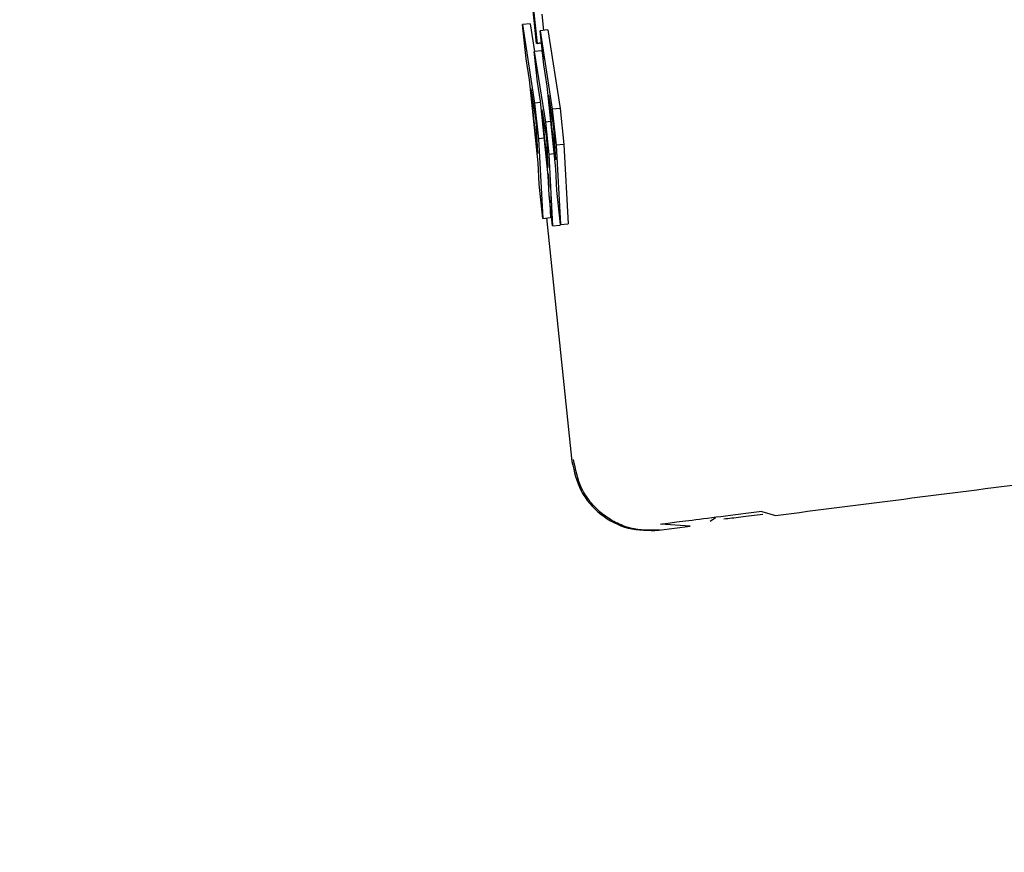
# Model space of a CAD drawing. Header units: inches. Extents: x 170 to 312, y 215 to 248.
# Tile 233 of 256: x 210.2528 to 210.2778, y 223.8373 to 223.8584. Entities that reach past the tile are written whole.
import ezdxf

# ---------------------------------------------------------------- set-up
doc = ezdxf.new("R2010")
doc.units = ezdxf.units.IN
doc.header["$LTSCALE"] = 0.25
doc.header["$MEASUREMENT"] = 0
doc.layers.add('ANNOTATIONS', color=1, linetype='Continuous')
doc.layers.add('MOTOR LH', color=7, linetype='Continuous')
doc.styles.add('ARIAL', font='arial.ttf', dxfattribs={"height": 0.09375})
doc.dimstyles.new('STANDARD$0', dxfattribs={"dimtxt": 0.09375, "dimasz": 0.09375, "dimexe": 0.03125, "dimexo": 0.046875, "dimgap": 0.09, "dimtad": 0, "dimtih": 1, "dimtoh": 1, "dimdec": 4, "dimzin": 0, "dimdsep": 46, "dimtxsty": 'ARIAL', "dimcen": 0.09, "dimadec": 0, "dimazin": 0, "dimtfac": 1, "dimtdec": 4, "dimtofl": 0, "dimtmove": 0, "dimatfit": 1, "dimfxl": 1, "dimtolj": 1, "dimtzin": 0, "dimarcsym": 0})

# ---------------------------------------------------------------- blocks, each defined once
blk = doc.blocks.new('*D162')
at = {"layer": 'ANNOTATIONS', "color": 0, "lineweight": -2, "transparency": 16777216}
for p, q in [((209.9529949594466, 224.4367350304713), (211.7989574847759, 224.4367350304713)), ((211.7677074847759, 224.3429850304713), (211.7677074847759, 222.643354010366)), ((211.7677074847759, 220.5088628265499), (211.7677074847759, 222.2084938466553)), ((211.0371824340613, 220.4151128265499), (211.7989574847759, 220.4151128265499))]:
    blk.add_line(p, q, dxfattribs=at)
at = {"layer": 'ANNOTATIONS', "color": 0, "transparency": 16777216}
for points in [[(211.7520824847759, 224.3429850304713), (211.7833324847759, 224.3429850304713), (211.7677074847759, 224.4367350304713)], [(211.7520824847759, 220.5088628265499), (211.7833324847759, 220.5088628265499), (211.7677074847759, 220.4151128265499)]]:
    blk.add_solid(points, dxfattribs=at)
at = {"layer": 'defpoints', "color": 0, "transparency": 16777216}
for p in [(209.9061199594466, 224.4367350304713), (210.9903074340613, 220.4151128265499), (211.7677074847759, 220.4151128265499)]:
    blk.add_point(p, dxfattribs=at)
at = {"layer": 'ANNOTATIONS', "color": 0, "transparency": 16777216, "insert": (211.7677074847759, 222.4259239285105), "char_height": 0.09375, "attachment_point": 5, "style": 'ARIAL'}
blk.add_mtext('\\A1;OPENING\\PHEIGHT', dxfattribs=at)
blk = doc.blocks.new('*D163')
at = {"layer": 'ANNOTATIONS', "color": 0, "lineweight": -2, "transparency": 16777216}
for p, q in [((209.9529949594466, 225.2727186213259), (212.453946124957, 225.2727186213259)), ((212.422696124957, 225.1789686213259), (212.422696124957, 223.0613458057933)), ((212.422696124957, 220.5088628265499), (212.422696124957, 222.6264856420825)), ((211.9575265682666, 220.4151128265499), (212.453946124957, 220.4151128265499))]:
    blk.add_line(p, q, dxfattribs=at)
at = {"layer": 'ANNOTATIONS', "color": 0, "transparency": 16777216}
for points in [[(212.407071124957, 225.1789686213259), (212.438321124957, 225.1789686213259), (212.422696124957, 225.2727186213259)], [(212.407071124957, 220.5088628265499), (212.438321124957, 220.5088628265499), (212.422696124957, 220.4151128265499)]]:
    blk.add_solid(points, dxfattribs=at)
at = {"layer": 'defpoints', "color": 0, "transparency": 16777216}
for p in [(209.9061199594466, 225.2727186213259), (211.9106515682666, 220.4151128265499), (212.422696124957, 220.4151128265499)]:
    blk.add_point(p, dxfattribs=at)
at = {"layer": 'ANNOTATIONS', "color": 0, "transparency": 16777216, "insert": (212.422696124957, 222.8439157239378), "char_height": 0.09375, "attachment_point": 5, "style": 'ARIAL'}
blk.add_mtext('\\A1;TOTAL\\PHEIGHT', dxfattribs=at)

msp = doc.modelspace()

# ---------------------------------------------------------------- linework, layer by layer
at = {"layer": 'MOTOR LH'}
for p, q in [((210.2654922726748, 223.861758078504), (210.2659061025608, 223.8578227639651)), ((210.2658937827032, 223.8578208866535), (210.2657236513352, 223.8594386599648)), ((210.2660258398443, 223.8585661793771), (210.2660693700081, 223.8581517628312)), ((210.265730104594, 223.8583211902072), (210.2655343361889, 223.8583005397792)), ((210.2655343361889, 223.8583005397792), (210.265841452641, 223.8563105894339)), ((210.2656255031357, 223.8574336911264), (210.2655343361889, 223.8583005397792)), ((210.265730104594, 223.8583211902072), (210.2658387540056, 223.8576167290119)), ((210.2661799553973, 223.8581634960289), (210.2659842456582, 223.8581428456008)), ((210.2659842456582, 223.8581428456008), (210.2662913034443, 223.8561533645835)), ((210.266075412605, 223.8572759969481), (210.2659842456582, 223.8581428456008)), ((210.2661799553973, 223.8581634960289), (210.2664870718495, 223.8561735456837)), ((210.266016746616, 223.857834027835), (210.2658937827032, 223.8578208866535)), ((210.2659061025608, 223.8578227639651), (210.2658937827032, 223.8578208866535)), ((210.2659061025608, 223.8578227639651), (210.26601668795, 223.857834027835)), ((210.2660257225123, 223.8576364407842), (210.2658299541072, 223.8576157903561)), ((210.2658299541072, 223.8576157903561), (210.2661160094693, 223.8558262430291)), ((210.2659120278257, 223.856835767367), (210.2658299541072, 223.8576157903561)), ((210.2660257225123, 223.8576364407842), (210.2660601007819, 223.8574214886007)), ((210.2657102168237, 223.8568972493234), (210.2656255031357, 223.8574336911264)), ((210.266160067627, 223.856740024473), (210.266075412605, 223.8572759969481)), ((210.2659313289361, 223.8547946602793), (210.2657102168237, 223.8568972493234)), ((210.2659910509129, 223.8563537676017), (210.2659120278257, 223.856835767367)), ((210.2657467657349, 223.8566682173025), (210.2658747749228, 223.8558548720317)), ((210.2659193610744, 223.8550269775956), (210.2657467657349, 223.8566682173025)), ((210.2663811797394, 223.854637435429), (210.266160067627, 223.856740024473)), ((210.2661966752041, 223.8565105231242), (210.266324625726, 223.8556971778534)), ((210.2663692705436, 223.8548697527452), (210.2661966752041, 223.8565105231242)), ((210.2659938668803, 223.8563270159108), (210.265841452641, 223.8563105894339)), ((210.265841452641, 223.8563105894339), (210.265937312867, 223.8553991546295)), ((210.2661900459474, 223.8544614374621), (210.2659910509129, 223.8563537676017)), ((210.2660251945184, 223.8561472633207), (210.2661445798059, 223.8554160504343)), ((210.2661805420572, 223.8546702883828), (210.2660251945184, 223.8561472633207)), ((210.2664870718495, 223.8561735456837), (210.2662913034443, 223.8561533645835)), ((210.2662913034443, 223.8561533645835), (210.2663872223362, 223.8552414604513)), ((210.2664870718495, 223.8561735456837), (210.2665829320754, 223.8552621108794)), ((210.2658747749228, 223.8558548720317), (210.2659193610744, 223.8550269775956)), ((210.2662545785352, 223.8558407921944), (210.2661160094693, 223.8558262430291)), ((210.2661160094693, 223.8558262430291), (210.2662023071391, 223.8550058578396)), ((210.266324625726, 223.8556971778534), (210.2663692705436, 223.8548697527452)), ((210.2660897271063, 223.8554151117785), (210.265937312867, 223.8553991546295)), ((210.265937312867, 223.8553991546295), (210.2660513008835, 223.8533847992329)), ((210.2661445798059, 223.8554160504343), (210.2661805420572, 223.8546702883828)), ((210.2665829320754, 223.8552621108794), (210.2663872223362, 223.8552414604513)), ((210.2665829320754, 223.8552621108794), (210.2666969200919, 223.8532477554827)), ((210.266340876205, 223.8550204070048), (210.2662023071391, 223.8550058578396)), ((210.2662023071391, 223.8550058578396), (210.2662952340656, 223.8531914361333)), ((210.2663872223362, 223.8552414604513), (210.2665012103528, 223.8532271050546)), ((210.2659601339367, 223.8542516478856), (210.2659313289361, 223.8547946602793)), ((210.2661841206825, 223.8545177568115), (210.2662040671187, 223.8541652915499)), ((210.266410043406, 223.8540939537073), (210.2663811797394, 223.854637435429)), ((210.2660513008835, 223.8533847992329), (210.2659601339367, 223.8542516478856)), ((210.266213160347, 223.8539719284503), (210.2661900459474, 223.8544614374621)), ((210.2665012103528, 223.8532271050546), (210.266410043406, 223.8540939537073)), ((210.2662952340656, 223.8531914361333), (210.266213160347, 223.8539719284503)), ((210.2662170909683, 223.8539353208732), (210.2662470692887, 223.8534049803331)), ((210.2660513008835, 223.8533847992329), (210.2662470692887, 223.8534049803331)), ((210.2661425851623, 223.8533941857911), (210.2667892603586, 223.8472168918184)), ((210.2664797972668, 223.8534303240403), (210.2664910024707, 223.8532120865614)), ((210.2662952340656, 223.8531914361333), (210.2664910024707, 223.8532120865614)), ((210.2665012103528, 223.8532271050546), (210.2666969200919, 223.8532477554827)), ((210.2702951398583, 223.8457028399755), (210.2704314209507, 223.8457976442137)), ((210.2716106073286, 223.8459482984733), (210.2719541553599, 223.8458478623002)), ((210.268995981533, 223.8454700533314), (210.2697894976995, 223.8455714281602)), ((210.2697894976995, 223.8455714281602), (210.2690411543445, 223.8456254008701))]:
    msp.add_line(p, q, dxfattribs=at)
for points, knots in [([(210.2719541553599, 223.8458478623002), (210.2741186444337, 223.846124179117), (210.2784474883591, 223.8466767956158), (210.2854674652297, 223.8475725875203), (210.2907047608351, 223.8482423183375), (210.2933033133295, 223.8485735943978), (210.2937497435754, 223.8486305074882)], [0, 0, 0, 0, 0.3117881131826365, 0.6235568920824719, 0.9353272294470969, 0.9999999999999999, 0.9999999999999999, 0.9999999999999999, 0.9999999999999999]), ([(210.2690262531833, 223.8454738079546), (210.2687723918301, 223.8454693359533), (210.2683813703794, 223.8454624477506), (210.2678877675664, 223.8456611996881), (210.2675389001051, 223.8458869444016), (210.2672474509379, 223.8461839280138), (210.2669537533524, 223.8466290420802), (210.2668791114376, 223.8470148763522), (210.2668306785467, 223.8472652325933)], [0, 0, 0, 0, 0.2392337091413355, 0.3684905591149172, 0.5005644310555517, 0.6325014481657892, 0.7615412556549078, 0.9999999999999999, 0.9999999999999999, 0.9999999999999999, 0.9999999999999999]), ([(210.2667892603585, 223.8472168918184), (210.2668469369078, 223.8469599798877), (210.2669623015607, 223.8464461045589), (210.2674957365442, 223.8458420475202), (210.2682061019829, 223.8454615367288), (210.268732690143, 223.8454672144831), (210.268995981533, 223.8454700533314)], [0, 0, 0, 0, 0.2499664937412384, 0.4999830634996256, 0.7499940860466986, 0.9999999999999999, 0.9999999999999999, 0.9999999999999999, 0.9999999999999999]), ([(210.2716106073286, 223.8459482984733), (210.2712476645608, 223.8459018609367), (210.2705216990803, 223.8458089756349), (210.269713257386, 223.8457057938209), (210.2691627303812, 223.845635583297), (210.2690814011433, 223.8456250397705), (210.2690407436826, 223.8456197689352)], [0, 0, 0, 0, 0.2499845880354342, 0.5000242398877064, 0.7500561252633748, 1, 1, 1, 1]), ([(210.2716382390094, 223.8458717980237), (210.2714384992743, 223.8458471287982), (210.2710395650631, 223.8457978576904), (210.2707780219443, 223.8457667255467), (210.270647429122, 223.8457511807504)], [0, 0, 0, 0, 0.5006833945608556, 1, 1, 1, 1])]:
    msp.add_open_spline(points, degree=3, knots=knots, dxfattribs=at)

# ---------------------------------------------------------------- dimensions: what is measured, and where the dimension line sits
at = {"layer": 'ANNOTATIONS'}
for base, p1, p2, text, picture, middle in [((212.422696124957, 220.4151128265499), (209.9061199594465, 225.2727186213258), (211.9106515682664, 220.4151128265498), 'TOTAL\\PHEIGHT', '*D163', (212.422696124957, 222.8439157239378)), ((211.7677074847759, 220.4151128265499), (209.9061199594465, 224.4367350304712), (210.9903074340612, 220.4151128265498), 'OPENING\\PHEIGHT', '*D162', (211.7677074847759, 222.4259239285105))]:
    dim = msp.add_linear_dim(base=base, p1=p1, p2=p2, angle=90, text=text, dimstyle='STANDARD$0', dxfattribs=at)
    dim.commit()
    dim.dimension.update_dxf_attribs({"geometry": picture, "text_midpoint": middle})

doc.saveas('drawing.dxf')
